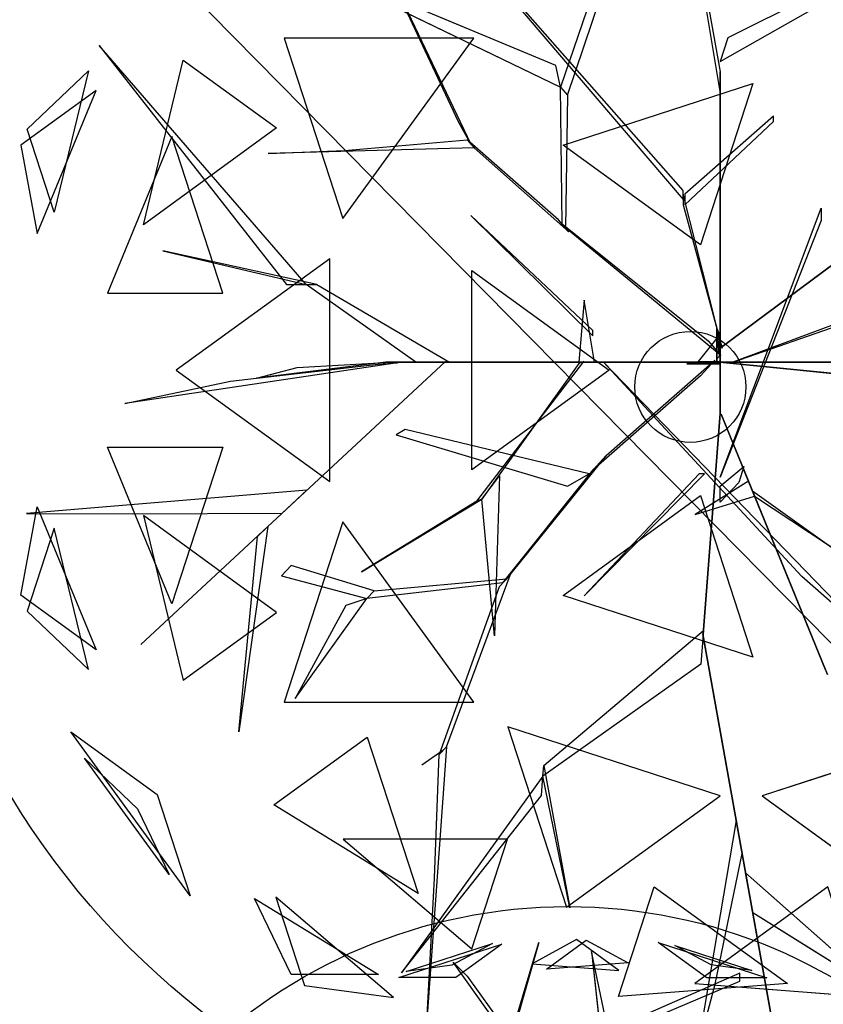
# Model space of a CAD drawing. Extents: x 22936 to 50368, y -4877 to 31080.
# Tile 180 of 256: x 43871 to 44061, y 3552 to 3785. Entities that reach past the tile are written whole.
import ezdxf

# ---------------------------------------------------------------- set-up
doc = ezdxf.new("R2010")
doc.units = 0
doc.layers.get('0').update_dxf_attribs({"linetype": 'CONTINUOUS'})
for name, color, linetype in [('00_TRACE_ARBRE', 3, 'CONTINUOUS'), ('00_TRACE_RDC', 241, 'CONTINUOUS'), ('08_AMENAGEMENTS_EXTERIEURS', 253, 'CONTINUOUS'), ('09_VEGETATION', 134, 'CONTINUOUS')]:
    doc.layers.add(name, color=color, linetype=linetype)

# ---------------------------------------------------------------- blocks, each defined once
blk = doc.blocks.new('TREE_GEOMETRIC_ROUND')
at = {"color": 7}
for p, q in [((73.1, 1727.2, 3565.9), (-113.8, 1626.2, 3265.8)), ((-53.5, 1603.3, 4661.7), (113.7, 1724.9, 4337.8)), ((250.8, 1598.1, 3199.5), (73.1, 1727.2, 3565.9)), ((113.7, 1724.9, 4337.8), (289.6, 1629.8, 4599.3)), ((-673.9, 1568, 4186.4), (-241.2, 1708.6, 4186.4)), ((-643.6, 1593.8, 3733.7), (-280.9, 1711.6, 3733.7)), ((-280.9, 1711.6, 3733.7), (-451.4, 1619.5, 3459.9)), ((-241.2, 1708.6, 4186.4), (-434.7, 1568, 4561.2)), ((-85.8, 1715.6, 3023), (-202.9, 1305.5, 3253.2)), ((-190.4, 1364.1, 3253.2), (-85.8, 1715.6, 3023)), ((620.5, 1566.6, 3316.1), (416.4, 1714.8, 3736.8)), ((416.4, 1714.8, 3736.8), (872.7, 1566.6, 3736.8)), ((638.1, 1620.9, 4415.9), (486, 1703.1, 4189.8)), ((486, 1703.1, 4189.8), (809.5, 1598, 4189.8)), ((136, 1677.9, 3577.5), (173.7, 1330.6, 3577.5)), ((198.8, 1376.7, 3650.7), (136, 1677.9, 3577.5)), ((-445.6, 1631.9, 3284.6), (-387.1, 1573.3, 3300.2)), ((-202.9, 1293, 3242.7), (-445.6, 1631.9, 3284.6)), ((289.6, 1629.8, 4599.3), (-53.5, 1603.3, 4661.7)), ((-451.4, 1619.5, 3459.9), (-643.6, 1593.8, 3733.7)), ((-113.8, 1626.2, 3265.8), (250.8, 1598.1, 3199.5)), ((809.5, 1598, 4189.8), (638.1, 1620.9, 4415.9)), ((759.5, 1585.9, 4205.1), (173.7, 1330.6, 3577.5)), ((759.5, 1552.4, 4205.1), (759.5, 1585.9, 4205.1)), ((-434.7, 1568, 4561.2), (-673.9, 1568, 4186.4)), ((-387.1, 1573.3, 3300.2), (-202.9, 1318.1, 3300.2)), ((872.7, 1566.6, 3736.8), (620.5, 1566.6, 3316.1)), ((173.7, 1305.5, 3608.8), (759.5, 1552.4, 4205.1)), ((-664.3, 1074, 5052.5), (-43.9, 347.3, 3886.1)), ((-43.9, 368.2, 3797.1), (-664.3, 1074, 5042)), ((-35.6, 1083.8, 3300.2), (43.9, 648.6, 2772)), ((43.9, 602.6, 2829.5), (-35.6, 1071.2, 3326.4)), ((-804.6, 1020.4, 3023), (-546, 478.3, 3253.2)), ((-575, 530.8, 3253.2), (-804.6, 1020.4, 3023)), ((-204.6, 990.2, 4205.1), (-334, 613, 3577.5)), ((-317.6, 594, 3608.8), (-191.1, 969.2, 4205.1)), ((-345.2, 664.2, 3650.7), (-1035.9, 952.1, 3577.5)), ((-1035.9, 952.1, 3577.5), (-334, 613, 3577.5)), ((440.3, 918.1, 4074.4), (61.4, 729.6, 2965.5)), ((43.9, 673.7, 2892.3), (432.8, 894.1, 4074.4)), ((-538.8, 728.2, 2392.4), (-987, 728.2, 2682.5)), ((-987, 728.2, 2682.5), (-848.5, 302, 2392.4)), ((-848.5, 302, 2392.4), (-538.8, 728.2, 2392.4)), ((61.4, 729.6, 2965.5), (43.9, 673.7, 2892.3)), ((-1424.8, 711.3, 4367.3), (-981.2, 146.5, 4126.7)), ((-935.2, 146.5, 4074.4), (-1424.8, 711.3, 4367.3)), ((-1319.9, 287.5, 5031.1), (-1225.9, 676.5, 4958.5)), ((-1225.9, 676.5, 4958.5), (-1005.2, 516.2, 5283)), ((-334, 613, 3577.5), (-345.2, 664.2, 3650.7)), ((-1594.7, 513.6, 4337.8), (-1450, 651.5, 4599.3)), ((-1450, 651.5, 4599.3), (-1530.8, 317, 4661.7)), ((43.9, 648.6, 2772), (43.9, 602.6, 2829.5)), ((43.9, 8.4, 1966.5), (43.9, 648.6, 2772)), ((-330.3, 289.4, 3300.2), (-334, 613, 3577.5)), ((-334, 613, 3577.5), (-317.6, 594, 3608.8)), ((-327.8, 475.9, 5644.3), (120.7, 621.6, 5644.3)), ((120.7, 621.6, 5644.3), (-3.3, 240.2, 5736.5)), ((-1431.8, 604.8, 3199.5), (-1609.5, 475.7, 3565.9)), ((-1571.2, 266.8, 3265.8), (-1431.8, 604.8, 3199.5)), ((-317.6, 594, 3608.8), (-322, 279.9, 3326.4)), ((43.9, 602.6, 2829.5), (43.9, -41.8, 1966.5)), ((169.5, 544, 4498), (-39.8, 359.9, 3797.1)), ((169.5, 531.4, 4498), (169.5, 544, 4498)), ((-1530.8, 317, 4661.7), (-1594.7, 513.6, 4337.8)), ((-1005.2, 516.2, 5283), (-1319.9, 287.5, 5031.1)), ((-546, 478.3, 3253.2), (-575, 530.8, 3253.2)), ((-39.8, 334.8, 3870.4), (169.5, 531.4, 4498)), ((-1252.3, 495.8, 2829.7), (-1404.9, 125.8, 2902.3)), ((-1132, 125.8, 2577.8), (-1252.3, 495.8, 2829.7)), ((-1609.5, 475.7, 3565.9), (-1571.2, 266.8, 3265.8)), ((-537.8, 468.9, 3242.7), (-1025.3, 456, 3284.6)), ((-844.8, 462.9, 3300.2), (-554.3, 487.8, 3300.2)), ((-554.3, 487.8, 3300.2), (-537.8, 468.9, 3242.7)), ((-338.5, 298.9, 3315.9), (-554.3, 487.8, 3300.2)), ((-537.8, 468.9, 3242.7), (-313.8, 270.5, 3242.7)), ((-3.3, 240.2, 5736.5), (-327.8, 475.9, 5644.3)), ((-1025.3, 456, 3284.6), (-844.8, 462.9, 3300.2)), ((-43.9, 347.3, 3886.1), (-43.9, 368.2, 3797.1)), ((-43.9, 359.9, 3797.1), (-43.9, 334.8, 3870.4)), ((48.1, -4.2, 2364), (-43.9, 359.9, 3797.1)), ((-39.8, 359.9, 3797.1), (-39.8, 334.8, 3870.4)), ((-43.9, 334.8, 3870.4), (48.1, -4.2, 2510.4)), ((43.9, -309.6, 4440.5), (282.4, 326.4, 5654)), ((282.4, 326.4, 5654), (282.4, 297.1, 5491.8)), ((-546.1, 309.6, 5523.2), (-257.3, 25.1, 4895.5)), ((-257.3, 37.7, 5010.6), (-546.1, 309.6, 5523.2)), ((43.9, -4.2, 2510.4), (471.9, 314.1, 3357.8)), ((471.9, 314.1, 3415.3), (43.9, -4.2, 2583.7)), ((-313.8, 270.5, 3242.7), (-338.5, 298.9, 3315.9)), ((-322, 279.9, 3326.4), (-330.3, 289.4, 3300.2)), ((-330.3, 289.4, 3300.2), (15, 12.8, 2772)), ((45.1, -22, 2829.5), (-322, 279.9, 3326.4)), ((282.4, 297.1, 5491.8), (43.9, -309.6, 4513.7)), ((-910.1, 146.5, 4105.7), (-1274.1, 226, 4806.6)), ((-1274.1, 226, 4806.6), (-935.2, 146.5, 4074.4)), ((-879.4, 207, 5468.4), (-1242, -56.5, 5178.3)), ((-879.4, -319.9, 5468.4), (-879.4, 207, 5468.4)), ((-543.3, -292.3, 5644.3), (-543.3, 179.3, 5644.3)), ((-543.3, 179.3, 5644.3), (-218.8, -56.5, 5736.5)), ((-981.2, 146.5, 4126.7), (-935.2, 146.5, 4074.4)), ((-935.2, 146.5, 4074.4), (-910.1, 146.5, 4105.7)), ((-675.8, -37.7, 3415.3), (-935.2, 146.5, 4074.4)), ((-910.1, 146.5, 4105.7), (-596.3, -37.7, 3415.3)), ((-1404.9, 125.8, 2902.3), (-1132, 125.8, 2577.8)), ((-278.3, 108.8, 5612.1), (-290.8, -37.7, 4456.2)), ((-253.2, -37.7, 4456.2), (-278.3, 108.8, 5612.1)), ((73.2, -37.7, 2364), (491.7, 108.8, 3797.1)), ((466.6, 108.8, 3870.4), (73.2, -37.7, 2510.4)), ((-257.3, 25.1, 4895.5), (-257.3, 37.7, 5010.6)), ((42, 27.1, 2791.2), (-8.3, -35.6, 2791.2)), ((35.6, -29.3), (35.6, 41.8)), ((35.6, 41.8), (35.6, 20.9, 1893.2)), ((35.6, 41.8), (42, 27.1, 2791.2)), ((42, 27.1, 2791.2), (42, -23.1, 2791.2)), ((15, 12.8, 2772), (45.1, -22, 2829.5)), ((35.6, 20.9, 1893.2), (35.6, -29.3, 1893.2)), ((35.6, -37.7, 1966.5), (35.6, 20.9, 1893.2)), ((35.6, 20.9, 1893.2), (35.6, -16.7, 2437.2)), ((43.9, -4.2, 2510.4), (43.9, 16.7, 2039.7)), ((43.9, 16.7, 2039.7), (43.9, -41.8, 1966.5)), ((43.9, -41.8, 1966.5), (43.9, 8.4, 1966.5)), ((35.6, -16.7, 2437.2), (35.6, -37.7, 1966.5)), ((42, -23.1, 2791.2), (35.6, -29.3)), ((43.9, -62.8, 2437.2), (43.9, -4.2, 2510.4)), ((43.9, -4.2, 2510.4), (43.9, -159, 3007.3)), ((43.9, -4.2, 2583.7), (43.9, -4.2, 2510.4)), ((48.1, -4.2, 2510.4), (48.1, -4.2, 2364)), ((-719.1, -39, 4325.4), (-1364, -135.5, 4586.9)), ((-605.7, -35.6, 3415.3), (-1326.3, -704.7, 3593.2)), ((-1326.3, -704.7, 3593.2), (-605.7, -35.6, 3357.8)), ((-1113.8, -82.4, 4555.6), (-765, -42.5, 4398.6)), ((-746.9, -37.7, 4335.9), (-1052.4, -75.3, 5099.5)), ((-956.1, -50.2, 4937.4), (-734.4, -37.7, 4383)), ((-765, -42.5, 4398.6), (-719.1, -39, 4325.4)), ((-746.9, -37.7, 4335.9), (-232.2, -37.7, 3839)), ((-734.4, -37.7, 4383), (-746.9, -37.7, 4335.9)), ((-207.1, -37.7, 3886.1), (-734.4, -37.7, 4383)), ((-604.6, -37.7, 3415.3), (-675.8, -37.7, 3415.3)), ((-605.7, -35.6, 3357.8), (-605.7, -35.6, 3415.3)), ((-604.6, -37.7, 3357.8), (-604.6, -37.7, 3415.3)), ((-81.6, -37.7, 2934.1), (-604.6, -37.7, 3357.8)), ((-604.6, -37.7, 3415.3), (-81.6, -37.7, 3007.3)), ((-596.3, -37.7, 3415.3), (-604.6, -37.7, 3415.3)), ((-531.7, -365.8, 4848.5), (-278.5, -36.2, 4456.2)), ((-290.3, -40.6, 4571.3), (-519.9, -361.5, 4906)), ((-290.8, -37.7, 4456.2), (-253.2, -37.7, 4456.2)), ((-244.8, -37.7, 3959.3), (-290.8, -37.7, 4456.2)), ((-278.5, -36.2, 4456.2), (-290.3, -40.6, 4571.3)), ((-253.2, -37.7, 4456.2), (-207.1, -37.7, 3886.1)), ((-207.1, -37.7, 3886.1), (-244.8, -37.7, 3959.3)), ((-140.2, -37.7, 3064.9), (-232.2, -37.7, 3839)), ((-232.2, -37.7, 3839), (-207.1, -37.7, 3886.1)), ((-232.2, -37.7, 4440.5), (378.7, -669.5, 5654)), ((236.4, -544, 5491.8), (-232.2, -37.7, 4513.7)), ((-232.2, -37.7, 4513.7), (-232.2, -37.7, 4440.5)), ((-225.6, -258.5, 2358.4), (31.1, -33, 1966.5)), ((-207.1, -37.7, 3886.1), (-81.6, -37.7, 3007.3)), ((-81.6, -37.7, 3007.3), (-140.2, -37.7, 3064.9)), ((-81.6, -37.7, 3007.3), (-81.6, -37.7, 2934.1)), ((73.2, -37.7, 2510.4), (-81.6, -37.7, 3007.3)), ((-81.6, -37.7, 2934.1), (14.6, -37.7, 2437.2)), ((-35.6, -41.8), (-8.3, -35.6, 2791.2)), ((-35.6, -41.8), (-14.6, -41.8, 1893.2)), ((35.6, -41.8), (-35.6, -41.8)), ((-14.6, -41.8, 1893.2), (-35.6, -41.8, 2364)), ((-35.6, -41.8, 2364), (23, -41.8, 2437.2)), ((-14.6, -41.8, 1893.2), (35.6, -41.8, 1893.2)), ((43.9, -41.8, 1966.5), (-14.6, -41.8, 1893.2)), ((-8.3, -35.6, 2791.2), (42, -35.6, 2791.2)), ((31.1, -33, 1966.5), (-3.2, -69.7, 1966.5)), ((35.6, -37.7, 1966.5), (14.6, -37.7, 2437.2)), ((14.6, -37.7, 2437.2), (73.2, -37.7, 2510.4)), ((23, -41.8, 2437.2), (43.9, -41.8, 1966.5)), ((35.1, -36.7, 1966.5), (85, -41.7, 1966.5)), ((676.3, -100.8, 2829.5), (35.1, -36.7, 1966.5)), ((35.6, -29.3, 1893.2), (35.6, -29.3)), ((42, -35.6, 2791.2), (35.6, -41.8)), ((94.1, -37.7, 2039.7), (35.6, -37.7, 1966.5)), ((35.6, -41.8, 1893.2), (35.6, -41.8)), ((43.9, -41.8, 1966.5), (43.9, -62.8, 2437.2)), ((73.2, -37.7, 2510.4), (73.2, -37.7, 2364)), ((73.2, -37.7, 2510.4), (94.1, -37.7, 2039.7)), ((85, -41.7, 1966.5), (722.1, -105.4, 2772)), ((85.8, -37.7, 5481.4), (295, -37.7, 4498)), ((85.8, -37.7, 5669.7), (85.8, -37.7, 5481.4)), ((341, -37.7, 4498), (85.8, -37.7, 5669.7)), ((-1242, -56.5, 5178.3), (-879.4, -319.9, 5468.4)), ((-1052.4, -75.3, 5099.5), (-956.1, -50.2, 4937.4)), ((-218.8, -56.5, 5736.5), (-543.3, -292.3, 5644.3)), ((-3.2, -69.7, 1966.5), (-257, -292.1, 2300.8)), ((43.9, -159, 2934.1), (43.9, -62.8, 2437.2)), ((-1364, -135.5, 4586.9), (-1113.8, -82.4, 4555.6)), ((43.9, -159, 2934.1), (3.3, -680.5, 3357.8)), ((3.3, -680.5, 3415.3), (43.9, -159, 3007.3)), ((43.9, -159, 3007.3), (43.9, -159, 2934.1)), ((93.2, -276.5, 3886.1), (45.8, -160.3, 3007.3)), ((45.8, -160.3, 3007.3), (68, -214.5, 3064.9)), ((-700.7, -197, 3117.4), (-722.5, -209.4, 3117.4)), ((-722.5, -209.4, 3117.4), (-317.1, -330.7, 2494.4)), ((-266.1, -301.8, 2421.1), (-700.7, -197, 3117.4)), ((68, -214.5, 3064.9), (102.7, -299.8, 3839)), ((-1404.9, -238.8, 2902.3), (-1132, -238.8, 2577.8)), ((-1252.3, -608.8, 2829.7), (-1404.9, -238.8, 2902.3)), ((-1132, -238.8, 2577.8), (-1252.3, -608.8, 2829.7)), ((-225.6, -258.5, 2358.4), (-461.5, -550, 2855.3)), ((-257, -292.1, 2300.8), (-225.6, -258.5, 2358.4)), ((102.7, -299.8, 3839), (93.2, -276.5, 3886.1)), ((93.2, -276.5, 3886.1), (292.4, -764.7, 4383)), ((-470.1, -559.2, 2829.1), (-257, -292.1, 2300.8)), ((-317.1, -330.7, 2494.4), (-266.1, -301.8, 2421.1)), ((-6.3, -301.3, 5010.6), (-278.3, -590, 5523.2)), ((-278.3, -590, 5523.2), (6.3, -301.3, 4895.5)), ((6.3, -301.3, 4895.5), (-6.3, -301.3, 5010.6)), ((43.9, -330.6, 4456.2), (99.4, -284.5, 3886.1)), ((99.4, -284.5, 3886.1), (87.5, -322.2, 3959.3)), ((297.1, -776.3, 4335.9), (102.7, -299.8, 3839)), ((-519.9, -361.5, 4895.5), (-477.9, -305.9, 4848.5)), ((-477.9, -305.9, 4848.5), (-489.9, -684.9, 5361.1)), ((110.6, -319.1, 4456.2), (-15.5, -397.7, 5612.1)), ((43.9, -309.6, 4513.7), (43.9, -309.6, 4440.5)), ((87.5, -322.2, 3959.3), (43.9, -368.2, 4456.2)), ((120.1, -342.4, 4456.2), (110.6, -319.1, 4456.2)), ((-933.8, -340.2, 3462.4), (-1596.1, -395.6, 3357.8)), ((-992.1, -394.3, 3488.5), (-933.8, -340.2, 3462.4)), ((43.9, -368.2, 4456.2), (43.9, -330.6, 4456.2)), ((120.1, -342.4, 4456.2), (124.8, -354, 4571.3)), ((124.8, -354, 4456.2), (120.1, -342.4, 4456.2)), ((458.2, -584.1, 4848.5), (120.1, -342.4, 4456.2)), ((-804.4, -533.2, 5246), (-519.9, -361.5, 4906)), ((-531.7, -365.8, 4848.5), (-804.4, -533.2, 5246)), ((-519.9, -361.5, 4906), (-531.7, -365.8, 4848.5)), ((-489.9, -684.9, 5361.1), (-519.9, -361.5, 4895.5)), ((-327.8, -588.9, 5644.3), (-3.3, -353.1, 5736.5)), ((-15.5, -397.7, 5612.1), (124.8, -354, 4456.2)), ((-3.3, -353.1, 5736.5), (120.7, -734.6, 5644.3)), ((124.8, -354, 4571.3), (453.5, -572.4, 4906)), ((-1609.5, -588.7, 3565.9), (-1571.2, -379.7, 3265.8)), ((-1596.1, -395.6, 3357.8), (-1345.6, -396.4, 3431)), ((-1571.2, -379.7, 3265.8), (-1431.8, -717.8, 3199.5)), ((-1345.6, -396.4, 3431), (-992.1, -394.3, 3488.5)), ((-1005.2, -629.1, 5283), (-1319.9, -400.4, 5031.1)), ((-1319.9, -400.4, 5031.1), (-1225.9, -789.5, 4958.5)), ((-848.5, -415, 2392.4), (-987, -841.2, 2682.5)), ((-538.8, -841.2, 2392.4), (-848.5, -415, 2392.4)), ((-1530.8, -429.9, 4661.7), (-1594.7, -626.6, 4337.8)), ((-1450, -764.5, 4599.3), (-1530.8, -429.9, 4661.7)), ((-1025.8, -425.7, 3546.1), (-1094.1, -911.7, 4205.1)), ((-1050.3, -449.3, 3561.8), (-1025.8, -425.7, 3546.1)), ((-1094.1, -911.7, 4205.1), (-1050.3, -449.3, 3561.8)), ((-970.7, -518.1, 3734), (-993.6, -542.5, 3734)), ((-774.4, -578.1, 3137.7), (-970.7, -518.1, 3734)), ((-993.6, -542.5, 3734), (-791.6, -596.4, 3106.3)), ((-774.4, -578.1, 3137.7), (-461.5, -550, 2855.3)), ((-603.6, -946.7, 2786.3), (-453, -540.8, 2771.6)), ((-453, -540.8, 2771.6), (-478.7, -568.3, 2844.8)), ((-461.5, -550, 2855.3), (-470.1, -559.2, 2829.1)), ((378.7, -669.5, 5654), (236.4, -544, 5491.8)), ((-470.1, -559.2, 2829.1), (-791.6, -596.4, 3106.3)), ((-791.6, -596.4, 3106.3), (-774.4, -578.1, 3137.7)), ((-478.7, -568.3, 2844.8), (-620.7, -965, 2843.8)), ((-1431.8, -717.8, 3199.5), (-1609.5, -588.7, 3565.9)), ((-961.2, -832.7, 3238.8), (-791.6, -596.4, 3106.3)), ((-791.6, -596.4, 3106.3), (-841.4, -612.9, 3179.5)), ((120.7, -734.6, 5644.3), (-327.8, -588.9, 5644.3)), ((-1594.7, -626.6, 4337.8), (-1450, -764.5, 4599.3)), ((-841.4, -612.9, 3179.5), (-961.2, -832.7, 3238.8)), ((-1225.9, -789.5, 4958.5), (-1005.2, -629.1, 5283)), ((-373.5, -991.1, 4105.7), (4, -672.1, 3415.3)), ((4, -672.1, 3415.3), (3.3, -680.5, 3415.3)), ((3.3, -680.5, 3415.3), (-2.2, -751.4, 3415.3)), ((176, -1648.4, 3593.2), (2.2, -680.5, 3357.8)), ((2.2, -680.5, 3357.8), (2.2, -680.5, 3415.3)), ((2.2, -680.5, 3415.3), (176, -1648.4, 3593.2)), ((3.3, -680.5, 3357.8), (3.3, -680.5, 3415.3)), ((-2.2, -751.4, 3415.3), (-375.4, -1016.1, 4074.4)), ((-987, -841.2, 2682.5), (-538.8, -841.2, 2392.4)), ((43.2, -1062.8, 5468.4), (-458, -899.9, 5468.4)), ((-458, -899.9, 5468.4), (-319.5, -1326.2, 5178.3)), ((644.2, -899.9, 2392.4), (143.1, -1062.8, 2392.4)), ((-1209.6, -1299.5, 3736.8), (-1491.6, -911.3, 3736.8)), ((-1491.6, -911.3, 3736.8), (-1287.6, -1059.6, 3316.1)), ((-1011.6, -1084.4, 4958.5), (-790.9, -924.1, 5283)), ((-790.9, -924.1, 5283), (-670.7, -1294.1, 5031.1)), ((-603.6, -946.7, 2786.3), (-649.3, -1582.9, 2960.6)), ((-620.7, -965, 2843.8), (-603.6, -946.7, 2786.3)), ((-1259, -1249, 4189.8), (-1458.9, -973.9, 4189.8)), ((-1458.9, -973.9, 4189.8), (-1333.8, -1093.2, 4415.9)), ((-612.1, -955.8, 2796.8), (-661.3, -990, 2796.8)), ((-631.6, -1257.7, 2843.8), (-620.7, -965, 2843.8)), ((-375.4, -1016.1, 4074.4), (-373.5, -991.1, 4105.7)), ((-373.5, -991.1, 4105.7), (-311.5, -1327.5, 4806.6)), ((-375.4, -1016.1, 4074.4), (-709.6, -1481.1, 4367.3)), ((-379, -1062, 4126.7), (-375.4, -1016.1, 4074.4)), ((-311.5, -1327.5, 4806.6), (-375.4, -1016.1, 4074.4)), ((-1287.6, -1059.6, 3316.1), (-1209.6, -1299.5, 3736.8)), ((-709.6, -1481.1, 4367.3), (-379, -1062, 4126.7)), ((-319.5, -1326.2, 5178.3), (43.2, -1062.8, 5468.4)), ((143.1, -1062.8, 2392.4), (505.7, -1326.2, 2682.5)), ((-1333.8, -1093.2, 4415.9), (-1259, -1249, 4189.8)), ((-670.7, -1294.1, 5031.1), (-1011.6, -1084.4, 4958.5)), ((81.3, -1121.2, 3462.4), (-11.6, -1669.3, 3357.8)), ((95.4, -1199.5, 3488.5), (81.3, -1121.2, 3462.4)), ((-458.8, -1165.3, 2577.8), (-847.9, -1165.3, 2829.7)), ((-847.9, -1165.3, 2829.7), (-543.2, -1424.8, 2902.3)), ((-543.2, -1424.8, 2902.3), (-458.8, -1165.3, 2577.8)), ((31.8, -1508.5, 3431), (95.4, -1199.5, 3488.5)), ((120.5, -1339.5, 3561.8), (103.5, -1244.8, 3546.1)), ((103.5, -1244.8, 3546.1), (427, -1531.1, 4205.1)), ((-649.3, -1582.9, 2960.6), (-631.6, -1257.7, 2843.8)), ((-196.4, -1537.5, 2902.3), (-112.1, -1278, 2577.8)), ((-112.1, -1278, 2577.8), (202.6, -1506.7, 2829.7)), ((298.3, -1278, 5283), (-16.4, -1506.7, 5031.1)), ((-728.6, -1539.4, 3265.8), (-1007, -1302.4, 3199.5)), ((-1007, -1302.4, 3199.5), (-939.1, -1511.3, 3565.9)), ((-1057.1, -1305.2, 4599.3), (-763.9, -1485.5, 4661.7)), ((-970.7, -1485.5, 4337.8), (-1057.1, -1305.2, 4599.3)), ((427, -1531.1, 4205.1), (120.5, -1339.5, 3561.8)), ((-763.9, -1485.5, 4661.7), (-970.7, -1485.5, 4337.8)), ((-939.1, -1511.3, 3565.9), (-728.6, -1539.4, 3265.8)), ((202.6, -1506.7, 2829.7), (-196.4, -1537.5, 2902.3)), ((-16.4, -1506.7, 5031.1), (382.6, -1537.5, 4958.5)), ((-11.6, -1669.3, 3357.8), (31.8, -1508.5, 3431))]:
    blk.add_line(p, q, dxfattribs=at)
mesh = blk.add_polyface(dxfattribs=at)
corners = [(73.1, 1727.2, 3565.9), (-113.8, 1626.2, 3265.8), (250.8, 1598.1, 3199.5)]
mesh.append_faces([[corners[k] for k in face] for face in [(0, 1, 2)]], dxfattribs={"color": 7})
mesh = blk.add_polyface(dxfattribs=at)
corners = [(-53.5, 1603.3, 4661.7), (113.7, 1724.9, 4337.8), (289.6, 1629.8, 4599.3)]
mesh.append_faces([[corners[k] for k in face] for face in [(0, 1, 2)]], dxfattribs={"color": 7})
mesh = blk.add_polyface(dxfattribs=at)
corners = [(-434.7, 1568, 4561.2), (-673.9, 1568, 4186.4), (-241.2, 1708.6, 4186.4)]
mesh.append_faces([[corners[k] for k in face] for face in [(0, 1, 2)]], dxfattribs={"color": 7})
mesh = blk.add_polyface(dxfattribs=at)
corners = [(-280.9, 1711.6, 3733.7), (-451.4, 1619.5, 3459.9), (-643.6, 1593.8, 3733.7)]
mesh.append_faces([[corners[k] for k in face] for face in [(0, 1, 2)]], dxfattribs={"color": 7})
mesh = blk.add_polyface(dxfattribs=at)
corners = [(-85.8, 1715.6, 3023), (-202.9, 1305.5, 3253.2), (-190.4, 1364.1, 3253.2)]
mesh.append_faces([[corners[k] for k in face] for face in [(0, 1, 2)]], dxfattribs={"color": 7})
mesh = blk.add_polyface(dxfattribs=at)
corners = [(872.7, 1566.6, 3736.8), (620.5, 1566.6, 3316.1), (416.4, 1714.8, 3736.8)]
mesh.append_faces([[corners[k] for k in face] for face in [(0, 1, 2)]], dxfattribs={"color": 7})
mesh = blk.add_polyface(dxfattribs=at)
corners = [(638.1, 1620.9, 4415.9), (486, 1703.1, 4189.8), (809.5, 1598, 4189.8)]
mesh.append_faces([[corners[k] for k in face] for face in [(0, 1, 2)]], dxfattribs={"color": 7})
mesh = blk.add_polyface(dxfattribs=at)
corners = [(136, 1677.9, 3577.5), (173.7, 1330.6, 3577.5), (198.8, 1376.7, 3650.7)]
mesh.append_faces([[corners[k] for k in face] for face in [(0, 1, 2)]], dxfattribs={"color": 7})
mesh = blk.add_polyface(dxfattribs=at)
corners = [(-804.6, 1020.4, 3023), (-546, 478.3, 3253.2), (-575, 530.8, 3253.2)]
mesh.append_faces([[corners[k] for k in face] for face in [(0, 1, 2)]], dxfattribs={"color": 7})
mesh = blk.add_polyface(dxfattribs=at)
corners = [(-345.2, 664.2, 3650.7), (-1035.9, 952.1, 3577.5), (-334, 613, 3577.5)]
mesh.append_faces([[corners[k] for k in face] for face in [(0, 1, 2)]], dxfattribs={"color": 7})
mesh = blk.add_polyface(dxfattribs=at)
corners = [(-538.8, 728.2, 2392.4), (-987, 728.2, 2682.5), (-848.5, 302, 2392.4)]
mesh.append_faces([[corners[k] for k in face] for face in [(0, 1, 2)]], dxfattribs={"color": 7})
mesh = blk.add_polyface(dxfattribs=at)
corners = [(-1424.8, 711.3, 4367.3), (-981.2, 146.5, 4126.7), (-935.2, 146.5, 4074.4)]
mesh.append_faces([[corners[k] for k in face] for face in [(0, 1, 2)]], dxfattribs={"color": 7})
mesh = blk.add_polyface(dxfattribs=at)
corners = [(-1225.9, 676.5, 4958.5), (-1005.2, 516.2, 5283), (-1319.9, 287.5, 5031.1)]
mesh.append_faces([[corners[k] for k in face] for face in [(0, 1, 2)]], dxfattribs={"color": 7})
mesh = blk.add_polyface(dxfattribs=at)
corners = [(-1450, 651.5, 4599.3), (-1530.8, 317, 4661.7), (-1594.7, 513.6, 4337.8)]
mesh.append_faces([[corners[k] for k in face] for face in [(0, 1, 2)]], dxfattribs={"color": 7})
mesh = blk.add_polyface(dxfattribs=at)
corners = [(43.9, 8.4, 1966.5), (43.9, 602.6, 2829.5), (43.9, -41.8, 1966.5), (43.9, 648.6, 2772)]
mesh.append_faces([[corners[k] for k in face] for face in [(0, 1, 2), (1, 0, 3)]], dxfattribs={"vtx0": -1, "color": 7})
mesh = blk.add_polyface(dxfattribs=at)
corners = [(120.7, 621.6, 5644.3), (-3.3, 240.2, 5736.5), (-327.8, 475.9, 5644.3)]
mesh.append_faces([[corners[k] for k in face] for face in [(0, 1, 2)]], dxfattribs={"color": 7})
mesh = blk.add_polyface(dxfattribs=at)
corners = [(-1431.8, 604.8, 3199.5), (-1609.5, 475.7, 3565.9), (-1571.2, 266.8, 3265.8)]
mesh.append_faces([[corners[k] for k in face] for face in [(0, 1, 2)]], dxfattribs={"color": 7})
mesh = blk.add_polyface(dxfattribs=at)
corners = [(-1252.3, 495.8, 2829.7), (-1404.9, 125.8, 2902.3), (-1132, 125.8, 2577.8)]
mesh.append_faces([[corners[k] for k in face] for face in [(0, 1, 2)]], dxfattribs={"color": 7})
mesh = blk.add_polyface(dxfattribs=at)
corners = [(-546.1, 309.6, 5523.2), (-257.3, 25.1, 4895.5), (-257.3, 37.7, 5010.6)]
mesh.append_faces([[corners[k] for k in face] for face in [(0, 1, 2)]], dxfattribs={"color": 7})
mesh = blk.add_polyface(dxfattribs=at)
corners = [(471.9, 314.1, 3357.8), (43.9, -4.2, 2583.7), (43.9, -4.2, 2510.4), (471.9, 314.1, 3415.3)]
mesh.append_faces([[corners[k] for k in face] for face in [(0, 1, 2), (1, 0, 3)]], dxfattribs={"vtx0": -1, "color": 7})
mesh = blk.add_polyface(dxfattribs=at)
corners = [(-1274.1, 226, 4806.6), (-935.2, 146.5, 4074.4), (-910.1, 146.5, 4105.7)]
mesh.append_faces([[corners[k] for k in face] for face in [(0, 1, 2)]], dxfattribs={"color": 7})
mesh = blk.add_polyface(dxfattribs=at)
corners = [(-879.4, 207, 5468.4), (-1242, -56.5, 5178.3), (-879.4, -319.9, 5468.4)]
mesh.append_faces([[corners[k] for k in face] for face in [(0, 1, 2)]], dxfattribs={"color": 7})
mesh = blk.add_polyface(dxfattribs=at)
corners = [(-218.8, -56.5, 5736.5), (-543.3, -292.3, 5644.3), (-543.3, 179.3, 5644.3)]
mesh.append_faces([[corners[k] for k in face] for face in [(0, 1, 2)]], dxfattribs={"color": 7})
mesh = blk.add_polyface(dxfattribs=at)
corners = [(-278.3, 108.8, 5612.1), (-290.8, -37.7, 4456.2), (-253.2, -37.7, 4456.2)]
mesh.append_faces([[corners[k] for k in face] for face in [(0, 1, 2)]], dxfattribs={"color": 7})
mesh = blk.add_polyface(dxfattribs=at)
corners = [(35.6, 41.8), (35.6, -29.3, 1893.2), (35.6, -29.3), (35.6, 20.9, 1893.2)]
mesh.append_faces([[corners[k] for k in face] for face in [(0, 1, 2), (1, 0, 3)]], dxfattribs={"vtx0": -1, "color": 7})
mesh = blk.add_polyface(dxfattribs=at)
corners = [(35.6, 41.8), (42, -23.1, 2791.2), (35.6, -29.3), (42, 27.1, 2791.2)]
mesh.append_faces([[corners[k] for k in face] for face in [(0, 1, 2), (1, 0, 3)]], dxfattribs={"vtx0": -1, "color": 7})
mesh = blk.add_polyface(dxfattribs=at)
corners = [(35.6, 20.9, 1893.2), (35.6, -16.7, 2437.2), (35.6, -37.7, 1966.5)]
mesh.append_faces([[corners[k] for k in face] for face in [(0, 1, 2)]], dxfattribs={"color": 7})
mesh = blk.add_polyface(dxfattribs=at)
corners = [(43.9, -4.2, 2510.4), (43.9, -41.8, 1966.5), (43.9, -62.8, 2437.2), (43.9, 16.7, 2039.7)]
mesh.append_faces([[corners[k] for k in face] for face in [(0, 1, 2), (1, 0, 3)]], dxfattribs={"vtx0": -1, "color": 7})
mesh = blk.add_polyface(dxfattribs=at)
corners = [(43.9, -62.8, 2437.2), (43.9, -159, 3007.3), (43.9, -159, 2934.1), (43.9, -4.2, 2510.4)]
mesh.append_faces([[corners[k] for k in face] for face in [(0, 1, 2), (1, 0, 3)]], dxfattribs={"vtx0": -1, "color": 7})
mesh = blk.add_polyface(dxfattribs=at)
corners = [(-1326.3, -704.7, 3593.2), (-605.7, -35.6, 3357.8), (-605.7, -35.6, 3415.3)]
mesh.append_faces([[corners[k] for k in face] for face in [(0, 1, 2)]], dxfattribs={"color": 7})
mesh = blk.add_polyface(dxfattribs=at)
corners = [(-207.1, -37.7, 3886.1), (-746.9, -37.7, 4335.9), (-232.2, -37.7, 3839), (-734.4, -37.7, 4383)]
mesh.append_faces([[corners[k] for k in face] for face in [(0, 1, 2), (1, 0, 3)]], dxfattribs={"vtx0": -1, "color": 7})
mesh = blk.add_polyface(dxfattribs=at)
corners = [(-604.6, -37.7, 3357.8), (-81.6, -37.7, 3007.3), (-81.6, -37.7, 2934.1), (-604.6, -37.7, 3415.3)]
mesh.append_faces([[corners[k] for k in face] for face in [(0, 1, 2), (1, 0, 3)]], dxfattribs={"vtx0": -1, "color": 7})
mesh = blk.add_polyface(dxfattribs=at)
corners = [(-244.8, -37.7, 3959.3), (-253.2, -37.7, 4456.2), (-207.1, -37.7, 3886.1), (-290.8, -37.7, 4456.2)]
mesh.append_faces([[corners[k] for k in face] for face in [(0, 1, 2), (1, 0, 3)]], dxfattribs={"vtx0": -1, "color": 7})
mesh = blk.add_polyface(dxfattribs=at)
corners = [(-140.2, -37.7, 3064.9), (-207.1, -37.7, 3886.1), (-81.6, -37.7, 3007.3), (-232.2, -37.7, 3839)]
mesh.append_faces([[corners[k] for k in face] for face in [(0, 1, 2), (1, 0, 3)]], dxfattribs={"vtx0": -1, "color": 7})
mesh = blk.add_polyface(dxfattribs=at)
corners = [(73.2, -37.7, 2510.4), (-81.6, -37.7, 2934.1), (14.6, -37.7, 2437.2), (-81.6, -37.7, 3007.3)]
mesh.append_faces([[corners[k] for k in face] for face in [(0, 1, 2), (1, 0, 3)]], dxfattribs={"vtx0": -1, "color": 7})
mesh = blk.add_polyface(dxfattribs=at)
corners = [(-35.6, -41.8, 2364), (43.9, -41.8, 1966.5), (-14.6, -41.8, 1893.2), (23, -41.8, 2437.2)]
mesh.append_faces([[corners[k] for k in face] for face in [(0, 1, 2), (1, 0, 3)]], dxfattribs={"vtx0": -1, "color": 7})
mesh = blk.add_polyface(dxfattribs=at)
corners = [(-14.6, -41.8, 1893.2), (35.6, -41.8), (-35.6, -41.8), (35.6, -41.8, 1893.2)]
mesh.append_faces([[corners[k] for k in face] for face in [(0, 1, 2), (1, 0, 3)]], dxfattribs={"vtx0": -1, "color": 7})
mesh = blk.add_polyface(dxfattribs=at)
corners = [(14.6, -37.7, 2437.2), (94.1, -37.7, 2039.7), (35.6, -37.7, 1966.5), (73.2, -37.7, 2510.4)]
mesh.append_faces([[corners[k] for k in face] for face in [(0, 1, 2), (1, 0, 3)]], dxfattribs={"vtx0": -1, "color": 7})
mesh = blk.add_polyface(dxfattribs=at)
corners = [(722.1, -105.4, 2772), (35.1, -36.7, 1966.5), (85, -41.7, 1966.5), (676.3, -100.8, 2829.5)]
mesh.append_faces([[corners[k] for k in face] for face in [(0, 1, 2), (1, 0, 3)]], dxfattribs={"vtx0": -1, "color": 7})
mesh = blk.add_polyface(dxfattribs=at)
corners = [(85.8, -37.7, 5669.7), (295, -37.7, 4498), (341, -37.7, 4498), (85.8, -37.7, 5481.4)]
mesh.append_faces([[corners[k] for k in face] for face in [(0, 1, 2), (1, 0, 3)]], dxfattribs={"vtx0": -1, "color": 7})
mesh = blk.add_polyface(dxfattribs=at)
corners = [(43.9, -159, 3007.3), (3.3, -680.5, 3357.8), (3.3, -680.5, 3415.3), (43.9, -159, 2934.1)]
mesh.append_faces([[corners[k] for k in face] for face in [(0, 1, 2), (1, 0, 3)]], dxfattribs={"vtx0": -1, "color": 7})
mesh = blk.add_polyface(dxfattribs=at)
corners = [(93.2, -276.5, 3886.1), (68, -214.5, 3064.9), (102.7, -299.8, 3839), (45.8, -160.3, 3007.3)]
mesh.append_faces([[corners[k] for k in face] for face in [(0, 1, 2), (1, 0, 3)]], dxfattribs={"vtx0": -1, "color": 7})
mesh = blk.add_polyface(dxfattribs=at)
corners = [(-1132, -238.8, 2577.8), (-1252.3, -608.8, 2829.7), (-1404.9, -238.8, 2902.3)]
mesh.append_faces([[corners[k] for k in face] for face in [(0, 1, 2)]], dxfattribs={"color": 7})
mesh = blk.add_polyface(dxfattribs=at)
corners = [(102.7, -299.8, 3839), (292.4, -764.7, 4383), (297.1, -776.3, 4335.9), (93.2, -276.5, 3886.1)]
mesh.append_faces([[corners[k] for k in face] for face in [(0, 1, 2), (1, 0, 3)]], dxfattribs={"vtx0": -1, "color": 7})
mesh = blk.add_polyface(dxfattribs=at)
corners = [(-6.3, -301.3, 5010.6), (-278.3, -590, 5523.2), (6.3, -301.3, 4895.5)]
mesh.append_faces([[corners[k] for k in face] for face in [(0, 1, 2)]], dxfattribs={"color": 7})
mesh = blk.add_polyface(dxfattribs=at)
corners = [(-489.9, -684.9, 5361.1), (-519.9, -361.5, 4895.5), (-477.9, -305.9, 4848.5)]
mesh.append_faces([[corners[k] for k in face] for face in [(0, 1, 2)]], dxfattribs={"color": 7})
mesh = blk.add_polyface(dxfattribs=at)
corners = [(124.8, -354, 4456.2), (110.6, -319.1, 4456.2), (-15.5, -397.7, 5612.1), (120.1, -342.4, 4456.2)]
mesh.append_faces([[corners[k] for k in face] for face in [(0, 1, 2), (1, 0, 3)]], dxfattribs={"vtx0": -1, "color": 7})
mesh = blk.add_polyface(dxfattribs=at)
corners = [(-804.4, -533.2, 5246), (-519.9, -361.5, 4906), (-531.7, -365.8, 4848.5)]
mesh.append_faces([[corners[k] for k in face] for face in [(0, 1, 2)]], dxfattribs={"color": 7})
mesh = blk.add_polyface(dxfattribs=at)
corners = [(120.7, -734.6, 5644.3), (-327.8, -588.9, 5644.3), (-3.3, -353.1, 5736.5)]
mesh.append_faces([[corners[k] for k in face] for face in [(0, 1, 2)]], dxfattribs={"color": 7})
mesh = blk.add_polyface(dxfattribs=at)
corners = [(-1571.2, -379.7, 3265.8), (-1431.8, -717.8, 3199.5), (-1609.5, -588.7, 3565.9)]
mesh.append_faces([[corners[k] for k in face] for face in [(0, 1, 2)]], dxfattribs={"color": 7})
mesh = blk.add_polyface(dxfattribs=at)
corners = [(-1319.9, -400.4, 5031.1), (-1225.9, -789.5, 4958.5), (-1005.2, -629.1, 5283)]
mesh.append_faces([[corners[k] for k in face] for face in [(0, 1, 2)]], dxfattribs={"color": 7})
mesh = blk.add_polyface(dxfattribs=at)
corners = [(-538.8, -841.2, 2392.4), (-848.5, -415, 2392.4), (-987, -841.2, 2682.5)]
mesh.append_faces([[corners[k] for k in face] for face in [(0, 1, 2)]], dxfattribs={"color": 7})
mesh = blk.add_polyface(dxfattribs=at)
corners = [(-1530.8, -429.9, 4661.7), (-1594.7, -626.6, 4337.8), (-1450, -764.5, 4599.3)]
mesh.append_faces([[corners[k] for k in face] for face in [(0, 1, 2)]], dxfattribs={"color": 7})
mesh = blk.add_polyface(dxfattribs=at)
corners = [(-1094.1, -911.7, 4205.1), (-1050.3, -449.3, 3561.8), (-1025.8, -425.7, 3546.1)]
mesh.append_faces([[corners[k] for k in face] for face in [(0, 1, 2)]], dxfattribs={"color": 7})
mesh = blk.add_polyface(dxfattribs=at)
corners = [(-791.6, -596.4, 3106.3), (-841.4, -612.9, 3179.5), (-961.2, -832.7, 3238.8)]
mesh.append_faces([[corners[k] for k in face] for face in [(0, 1, 2)]], dxfattribs={"color": 7})
mesh = blk.add_polyface(dxfattribs=at)
corners = [(2.2, -680.5, 3415.3), (176, -1648.4, 3593.2), (2.2, -680.5, 3357.8)]
mesh.append_faces([[corners[k] for k in face] for face in [(0, 1, 2)]], dxfattribs={"color": 7})
mesh = blk.add_polyface(dxfattribs=at)
corners = [(43.2, -1062.8, 5468.4), (-458, -899.9, 5468.4), (-319.5, -1326.2, 5178.3)]
mesh.append_faces([[corners[k] for k in face] for face in [(0, 1, 2)]], dxfattribs={"color": 7})
mesh = blk.add_polyface(dxfattribs=at)
corners = [(644.2, -899.9, 2392.4), (143.1, -1062.8, 2392.4), (505.7, -1326.2, 2682.5)]
mesh.append_faces([[corners[k] for k in face] for face in [(0, 1, 2)]], dxfattribs={"color": 7})
mesh = blk.add_polyface(dxfattribs=at)
corners = [(-1491.6, -911.3, 3736.8), (-1287.6, -1059.6, 3316.1), (-1209.6, -1299.5, 3736.8)]
mesh.append_faces([[corners[k] for k in face] for face in [(0, 1, 2)]], dxfattribs={"color": 7})
mesh = blk.add_polyface(dxfattribs=at)
corners = [(-670.7, -1294.1, 5031.1), (-1011.6, -1084.4, 4958.5), (-790.9, -924.1, 5283)]
mesh.append_faces([[corners[k] for k in face] for face in [(0, 1, 2)]], dxfattribs={"color": 7})
mesh = blk.add_polyface(dxfattribs=at)
corners = [(-1458.9, -973.9, 4189.8), (-1333.8, -1093.2, 4415.9), (-1259, -1249, 4189.8)]
mesh.append_faces([[corners[k] for k in face] for face in [(0, 1, 2)]], dxfattribs={"color": 7})
mesh = blk.add_polyface(dxfattribs=at)
corners = [(-373.5, -991.1, 4105.7), (-311.5, -1327.5, 4806.6), (-375.4, -1016.1, 4074.4)]
mesh.append_faces([[corners[k] for k in face] for face in [(0, 1, 2)]], dxfattribs={"color": 7})
mesh = blk.add_polyface(dxfattribs=at)
corners = [(-709.6, -1481.1, 4367.3), (-379, -1062, 4126.7), (-375.4, -1016.1, 4074.4)]
mesh.append_faces([[corners[k] for k in face] for face in [(0, 1, 2)]], dxfattribs={"color": 7})
mesh = blk.add_polyface(dxfattribs=at)
corners = [(-543.2, -1424.8, 2902.3), (-458.8, -1165.3, 2577.8), (-847.9, -1165.3, 2829.7)]
mesh.append_faces([[corners[k] for k in face] for face in [(0, 1, 2)]], dxfattribs={"color": 7})
mesh = blk.add_polyface(dxfattribs=at)
corners = [(103.5, -1244.8, 3546.1), (427, -1531.1, 4205.1), (120.5, -1339.5, 3561.8)]
mesh.append_faces([[corners[k] for k in face] for face in [(0, 1, 2)]], dxfattribs={"color": 7})
mesh = blk.add_polyface(dxfattribs=at)
corners = [(-196.4, -1537.5, 2902.3), (-112.1, -1278, 2577.8), (202.6, -1506.7, 2829.7)]
mesh.append_faces([[corners[k] for k in face] for face in [(0, 1, 2)]], dxfattribs={"color": 7})
mesh = blk.add_polyface(dxfattribs=at)
corners = [(298.3, -1278, 5283), (-16.4, -1506.7, 5031.1), (382.6, -1537.5, 4958.5)]
mesh.append_faces([[corners[k] for k in face] for face in [(0, 1, 2)]], dxfattribs={"color": 7})
mesh = blk.add_polyface(dxfattribs=at)
corners = [(-939.1, -1511.3, 3565.9), (-728.6, -1539.4, 3265.8), (-1007, -1302.4, 3199.5)]
mesh.append_faces([[corners[k] for k in face] for face in [(0, 1, 2)]], dxfattribs={"color": 7})
mesh = blk.add_polyface(dxfattribs=at)
corners = [(-763.9, -1485.5, 4661.7), (-970.7, -1485.5, 4337.8), (-1057.1, -1305.2, 4599.3)]
mesh.append_faces([[corners[k] for k in face] for face in [(0, 1, 2)]], dxfattribs={"color": 7})
blk = doc.blocks.new('ARBRE_SIMPLE')
for radius in [250, 17.5]:
    blk.add_circle((0, 0), radius)
blk = doc.blocks.new('GROUPER_1')
at = {"layer": '00_TRACE_ARBRE', "rotation": 10.53798942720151}
for p, xscale, yscale, zscale in [((2415.23, 4309.64), 0.75, 0.75, 0.75), ((2386.21, 4061.77), 0.5, 0.5, 0.5)]:
    blk.add_blockref('ARBRE_SIMPLE', p, dxfattribs=dict(at, xscale=xscale, yscale=yscale, zscale=zscale))
blk = doc.blocks.new('GROUPER_2')
at = {"layer": '00_TRACE_RDC'}
blk.add_blockref('GROUPER_1', (12098.99, 4265.72), dxfattribs=at)
blk = doc.blocks.new('GROUPER_14')
at = {"layer": '08_AMENAGEMENTS_EXTERIEURS'}
mesh = blk.add_polyface(dxfattribs=at)
corners = [(2295.37, 732.31), (2794.3, 226.07), (2242.89, 226.07), (2708.08, 689.52)]
mesh.append_faces([[corners[k] for k in face] for face in [(0, 1, 2), (1, 0, 3)]], dxfattribs={"vtx0": -1})

msp = doc.modelspace()

# ---------------------------------------------------------------- block references
at = {"layer": '00_TRACE_RDC'}
msp.add_blockref('GROUPER_2', (29515.15, -4876.93), dxfattribs=at)
at = {"layer": '08_AMENAGEMENTS_EXTERIEURS', "color": 73}
msp.add_blockref('GROUPER_14', (41528.38, 3147.93), dxfattribs=at)
at = {"layer": '09_VEGETATION'}
for p, xscale, yscale, zscale in [((44032.06, 3708.03), 0.1, 0.1, 0.1), ((43998.37, 3470.59), 0.05625, 0.05625, 0.05625)]:
    msp.add_blockref('TREE_GEOMETRIC_ROUND', p, dxfattribs=dict(at, xscale=xscale, yscale=yscale, zscale=zscale))

doc.saveas('drawing.dxf')
